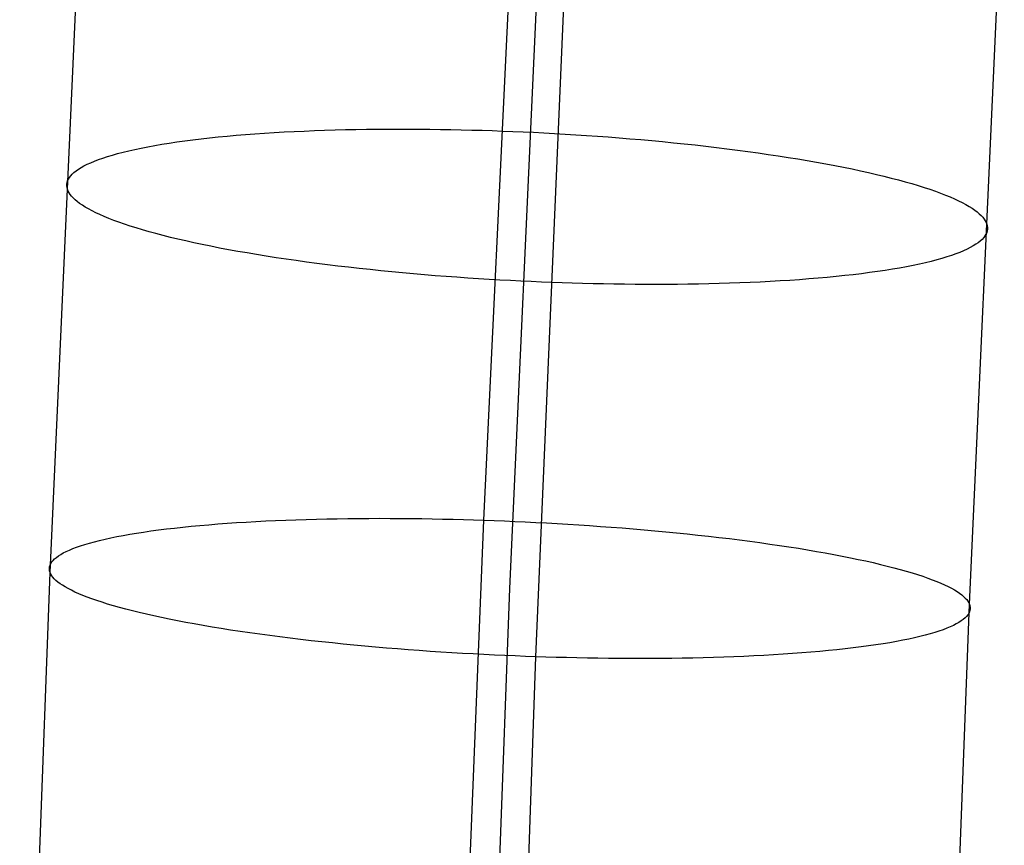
# Model space of a CAD drawing. Extents: x -37 to 483, y -973 to -253.
# Tile 127 of 197: x 11 to 38, y -452 to -429. Entities that reach past the tile are written whole.
import ezdxf

# ---------------------------------------------------------------- set-up
doc = ezdxf.new("R2010")
doc.units = 0
doc.layers.add('PREDEFINITO', color=7, linetype='CONTINUOUS')

msp = doc.modelspace()

# ---------------------------------------------------------------- linework, layer by layer
at = {"layer": 'PREDEFINITO'}
for p, q in [((23.875, -442.829, 67.664), (24.92, -421.007, 71.708)), ((11.712, -444.3, 79.836), (12.683, -422.807, 83.777)), ((24.603, -444.744, 79.096), (25.577, -423.34, 83.068)), ((37.494, -445.188, 78.356), (38.47, -423.873, 82.359)), ((25.331, -446.659, 90.528), (26.233, -425.673, 94.428)), ((16.183, -432.111, 72.893), (16.428, -432.086, 72.69)), ((16.428, -432.086, 72.69), (16.678, -432.062, 72.493)), ((16.678, -432.062, 72.493), (16.933, -432.039, 72.302)), ((16.933, -432.039, 72.302), (17.192, -432.018, 72.118)), ((17.192, -432.018, 72.118), (17.457, -431.998, 71.939)), ((17.457, -431.998, 71.939), (17.726, -431.979, 71.767)), ((17.726, -431.979, 71.767), (17.998, -431.962, 71.602)), ((17.998, -431.962, 71.602), (18.275, -431.946, 71.443)), ((18.275, -431.946, 71.443), (18.555, -431.932, 71.291)), ((18.555, -431.932, 71.291), (18.838, -431.919, 71.146)), ((18.838, -431.919, 71.146), (19.123, -431.907, 71.008)), ((19.123, -431.907, 71.008), (19.411, -431.897, 70.877)), ((19.411, -431.897, 70.877), (19.702, -431.888, 70.752)), ((19.702, -431.888, 70.752), (19.994, -431.88, 70.635)), ((19.994, -431.88, 70.635), (20.287, -431.874, 70.525)), ((20.287, -431.874, 70.525), (20.582, -431.87, 70.421)), ((20.582, -431.87, 70.421), (20.878, -431.866, 70.325)), ((20.878, -431.866, 70.325), (21.174, -431.864, 70.235)), ((21.174, -431.864, 70.235), (21.471, -431.863, 70.153)), ((21.471, -431.863, 70.153), (21.767, -431.864, 70.077)), ((21.767, -431.864, 70.077), (22.064, -431.865, 70.008)), ((22.064, -431.865, 70.008), (22.36, -431.868, 69.945)), ((22.36, -431.868, 69.945), (22.655, -431.872, 69.889)), ((22.655, -431.872, 69.889), (22.949, -431.877, 69.84)), ((22.949, -431.877, 69.84), (23.242, -431.883, 69.797)), ((23.242, -431.883, 69.797), (23.534, -431.891, 69.76)), ((23.534, -431.891, 69.76), (23.824, -431.899, 69.729)), ((23.824, -431.899, 69.729), (24.112, -431.908, 69.705)), ((24.112, -431.908, 69.705), (24.398, -431.919, 69.686)), ((24.398, -431.919, 69.686), (24.684, -431.93, 69.673)), ((24.684, -431.93, 69.673), (24.973, -431.942, 69.665)), ((24.973, -431.942, 69.665), (25.265, -431.956, 69.663)), ((25.265, -431.956, 69.663), (25.559, -431.971, 69.667)), ((25.559, -431.971, 69.667), (25.855, -431.987, 69.677)), ((25.855, -431.987, 69.677), (26.154, -432.004, 69.693)), ((26.154, -432.004, 69.693), (26.454, -432.023, 69.716)), ((26.454, -432.023, 69.716), (26.755, -432.043, 69.744)), ((26.755, -432.043, 69.744), (27.058, -432.064, 69.78)), ((27.058, -432.064, 69.78), (27.362, -432.086, 69.822)), ((27.362, -432.086, 69.822), (27.666, -432.11, 69.871)), ((14.269, -432.396, 74.949), (14.454, -432.36, 74.703)), ((14.454, -432.36, 74.703), (14.646, -432.325, 74.46)), ((14.646, -432.325, 74.46), (14.846, -432.291, 74.222)), ((14.846, -432.291, 74.222), (15.052, -432.258, 73.989)), ((15.052, -432.258, 73.989), (15.266, -432.226, 73.759)), ((15.266, -432.226, 73.759), (15.486, -432.195, 73.535)), ((15.486, -432.195, 73.535), (15.712, -432.166, 73.316)), ((15.712, -432.166, 73.316), (15.945, -432.138, 73.102)), ((15.945, -432.138, 73.102), (16.183, -432.111, 72.893)), ((27.666, -432.11, 69.871), (27.972, -432.135, 69.927)), ((27.972, -432.135, 69.927), (28.277, -432.161, 69.989)), ((28.277, -432.161, 69.989), (28.582, -432.189, 70.059)), ((28.582, -432.189, 70.059), (28.887, -432.217, 70.136)), ((28.887, -432.217, 70.136), (29.191, -432.247, 70.22)), ((29.191, -432.247, 70.22), (29.495, -432.279, 70.311)), ((29.495, -432.279, 70.311), (29.797, -432.311, 70.409)), ((29.797, -432.311, 70.409), (30.097, -432.345, 70.514)), ((30.097, -432.345, 70.514), (30.396, -432.38, 70.627)), ((13.192, -432.676, 76.755), (13.322, -432.633, 76.49)), ((13.322, -432.633, 76.49), (13.46, -432.592, 76.227)), ((13.46, -432.592, 76.227), (13.606, -432.551, 75.966)), ((13.606, -432.551, 75.966), (13.76, -432.511, 75.707)), ((13.76, -432.511, 75.707), (13.922, -432.471, 75.451)), ((13.922, -432.471, 75.451), (14.092, -432.433, 75.198)), ((14.092, -432.433, 75.198), (14.269, -432.396, 74.949)), ((30.396, -432.38, 70.627), (30.692, -432.416, 70.746)), ((30.692, -432.416, 70.746), (30.986, -432.454, 70.873)), ((30.986, -432.454, 70.873), (31.277, -432.492, 71.007)), ((31.277, -432.492, 71.007), (31.564, -432.532, 71.148)), ((31.564, -432.532, 71.148), (31.849, -432.573, 71.295)), ((31.849, -432.573, 71.295), (32.129, -432.614, 71.45)), ((32.129, -432.614, 71.45), (32.406, -432.657, 71.611)), ((12.58, -432.942, 78.371), (12.662, -432.897, 78.1)), ((12.662, -432.897, 78.1), (12.752, -432.851, 77.83)), ((12.752, -432.851, 77.83), (12.85, -432.807, 77.56)), ((12.85, -432.807, 77.56), (12.956, -432.762, 77.29)), ((12.956, -432.762, 77.29), (13.07, -432.719, 77.022)), ((13.07, -432.719, 77.022), (13.192, -432.676, 76.755)), ((32.406, -432.657, 71.611), (32.677, -432.701, 71.779)), ((32.677, -432.701, 71.779), (32.945, -432.746, 71.953)), ((32.945, -432.746, 71.953), (33.207, -432.792, 72.133)), ((33.207, -432.792, 72.133), (33.464, -432.838, 72.32)), ((33.464, -432.838, 72.32), (33.715, -432.886, 72.512)), ((33.715, -432.886, 72.512), (33.961, -432.934, 72.71)), ((12.253, -433.223, 79.986), (12.289, -433.176, 79.719)), ((12.289, -433.176, 79.719), (12.332, -433.129, 79.451)), ((12.332, -433.129, 79.451), (12.382, -433.082, 79.182)), ((12.382, -433.082, 79.182), (12.441, -433.035, 78.912)), ((12.441, -433.035, 78.912), (12.507, -432.989, 78.642)), ((12.507, -432.989, 78.642), (12.58, -432.942, 78.371)), ((33.961, -432.934, 72.71), (34.201, -432.983, 72.914)), ((34.201, -432.983, 72.914), (34.434, -433.032, 73.123)), ((34.434, -433.032, 73.123), (34.661, -433.083, 73.337)), ((34.661, -433.083, 73.337), (34.882, -433.134, 73.557)), ((34.882, -433.134, 73.557), (35.095, -433.185, 73.78)), ((35.095, -433.185, 73.78), (35.301, -433.237, 74.008)), ((12.181, -433.46, 81.296), (12.182, -433.413, 81.038)), ((12.187, -433.507, 81.552), (12.181, -433.46, 81.296)), ((12.182, -433.413, 81.038), (12.189, -433.365, 80.778)), ((12.189, -433.365, 80.778), (12.204, -433.318, 80.516)), ((12.204, -433.318, 80.516), (12.225, -433.27, 80.252)), ((12.225, -433.27, 80.252), (12.253, -433.223, 79.986)), ((35.301, -433.237, 74.008), (35.5, -433.289, 74.24)), ((35.5, -433.289, 74.24), (35.692, -433.341, 74.477)), ((35.692, -433.341, 74.477), (35.877, -433.394, 74.716)), ((35.877, -433.394, 74.716), (36.053, -433.447, 74.959)), ((36.053, -433.447, 74.959), (36.222, -433.501, 75.205)), ((12.199, -433.554, 81.805), (12.187, -433.507, 81.552)), ((12.218, -433.601, 82.058), (12.199, -433.554, 81.805)), ((12.243, -433.649, 82.312), (12.218, -433.601, 82.058)), ((12.275, -433.698, 82.569), (12.243, -433.649, 82.312)), ((12.314, -433.747, 82.826), (12.275, -433.698, 82.569)), ((12.359, -433.797, 83.085), (12.314, -433.747, 82.826)), ((36.222, -433.501, 75.205), (36.384, -433.554, 75.454)), ((36.384, -433.554, 75.454), (36.537, -433.607, 75.705)), ((36.537, -433.607, 75.705), (36.683, -433.661, 75.959)), ((36.683, -433.661, 75.959), (36.821, -433.714, 76.215)), ((36.821, -433.714, 76.215), (36.95, -433.768, 76.472)), ((12.412, -433.847, 83.345), (12.359, -433.797, 83.085)), ((12.473, -433.897, 83.605), (12.412, -433.847, 83.345)), ((12.54, -433.949, 83.867), (12.473, -433.897, 83.605)), ((12.616, -434, 84.128), (12.54, -433.949, 83.867)), ((12.698, -434.052, 84.39), (12.616, -434, 84.128)), ((36.95, -433.768, 76.472), (37.072, -433.821, 76.73)), ((37.072, -433.821, 76.73), (37.186, -433.874, 76.99)), ((37.186, -433.874, 76.99), (37.292, -433.927, 77.251)), ((37.292, -433.927, 77.251), (37.391, -433.98, 77.512)), ((37.391, -433.98, 77.512), (37.481, -434.032, 77.774)), ((37.481, -434.032, 77.774), (37.564, -434.084, 78.035)), ((12.789, -434.105, 84.652), (12.698, -434.052, 84.39)), ((12.887, -434.157, 84.913), (12.789, -434.105, 84.652)), ((12.993, -434.21, 85.174), (12.887, -434.157, 84.913)), ((13.107, -434.263, 85.433), (12.993, -434.21, 85.174)), ((13.229, -434.317, 85.692), (13.107, -434.263, 85.433)), ((37.564, -434.084, 78.035), (37.639, -434.136, 78.297)), ((37.639, -434.136, 78.297), (37.707, -434.187, 78.558)), ((37.707, -434.187, 78.558), (37.767, -434.238, 78.819)), ((37.767, -434.238, 78.819), (37.82, -434.288, 79.079)), ((37.82, -434.288, 79.079), (37.866, -434.338, 79.338)), ((13.359, -434.37, 85.949), (13.229, -434.317, 85.692)), ((13.497, -434.424, 86.205), (13.359, -434.37, 85.949)), ((13.642, -434.477, 86.458), (13.497, -434.424, 86.205)), ((13.796, -434.531, 86.71), (13.642, -434.477, 86.458)), ((13.957, -434.584, 86.958), (13.796, -434.531, 86.71)), ((14.126, -434.637, 87.205), (13.957, -434.584, 86.958)), ((37.866, -434.338, 79.338), (37.905, -434.387, 79.595)), ((37.905, -434.387, 79.595), (37.937, -434.435, 79.851)), ((37.937, -434.435, 79.851), (37.962, -434.483, 80.106)), ((37.962, -434.483, 80.106), (37.98, -434.531, 80.359)), ((37.98, -434.531, 80.359), (37.992, -434.578, 80.612)), ((37.992, -434.578, 80.612), (37.998, -434.625, 80.867)), ((14.303, -434.69, 87.448), (14.126, -434.637, 87.205)), ((14.487, -434.743, 87.687), (14.303, -434.69, 87.448)), ((14.679, -434.796, 87.923), (14.487, -434.743, 87.687)), ((14.878, -434.848, 88.155), (14.679, -434.796, 87.923)), ((15.085, -434.9, 88.384), (14.878, -434.848, 88.155)), ((37.927, -434.862, 82.177), (37.891, -434.909, 82.444)), ((37.955, -434.814, 81.912), (37.927, -434.862, 82.177)), ((37.976, -434.767, 81.648), (37.955, -434.814, 81.912)), ((37.99, -434.719, 81.385), (37.976, -434.767, 81.648)), ((37.998, -434.672, 81.125), (37.99, -434.719, 81.385)), ((37.998, -434.625, 80.867), (37.998, -434.672, 81.125)), ((15.298, -434.951, 88.607), (15.085, -434.9, 88.384)), ((15.518, -435.002, 88.826), (15.298, -434.951, 88.607)), ((15.745, -435.052, 89.04), (15.518, -435.002, 88.826)), ((15.979, -435.102, 89.25), (15.745, -435.052, 89.04)), ((16.218, -435.151, 89.453), (15.979, -435.102, 89.25)), ((37.673, -435.096, 83.522), (37.599, -435.142, 83.793)), ((37.739, -435.05, 83.252), (37.673, -435.096, 83.522)), ((37.797, -435.003, 82.982), (37.739, -435.05, 83.252)), ((37.848, -434.956, 82.713), (37.797, -435.003, 82.982)), ((37.891, -434.909, 82.444), (37.848, -434.956, 82.713)), ((16.464, -435.199, 89.652), (16.218, -435.151, 89.453)), ((16.716, -435.246, 89.844), (16.464, -435.199, 89.652)), ((16.973, -435.293, 90.031), (16.716, -435.246, 89.844)), ((17.235, -435.339, 90.211), (16.973, -435.293, 90.031)), ((17.502, -435.383, 90.385), (17.235, -435.339, 90.211)), ((17.774, -435.427, 90.553), (17.502, -435.383, 90.385)), ((36.988, -435.409, 85.408), (36.858, -435.451, 85.674)), ((37.11, -435.366, 85.142), (36.988, -435.409, 85.408)), ((37.224, -435.322, 84.873), (37.11, -435.366, 85.142)), ((37.33, -435.278, 84.604), (37.224, -435.322, 84.873)), ((37.428, -435.233, 84.334), (37.33, -435.278, 84.604)), ((37.517, -435.188, 84.064), (37.428, -435.233, 84.334)), ((37.599, -435.142, 83.793), (37.517, -435.188, 84.064)), ((18.05, -435.47, 90.714), (17.774, -435.427, 90.553)), ((18.331, -435.512, 90.868), (18.05, -435.47, 90.714)), ((18.615, -435.553, 91.016), (18.331, -435.512, 90.868)), ((18.903, -435.592, 91.157), (18.615, -435.553, 91.016)), ((19.194, -435.631, 91.291), (18.903, -435.592, 91.157)), ((19.488, -435.668, 91.417), (19.194, -435.631, 91.291)), ((19.784, -435.705, 91.537), (19.488, -435.668, 91.417)), ((35.911, -435.689, 87.215), (35.726, -435.725, 87.461)), ((36.088, -435.651, 86.965), (35.911, -435.689, 87.215)), ((36.258, -435.613, 86.712), (36.088, -435.651, 86.965)), ((36.42, -435.574, 86.457), (36.258, -435.613, 86.712)), ((36.574, -435.534, 86.198), (36.42, -435.574, 86.457)), ((36.72, -435.493, 85.937), (36.574, -435.534, 86.198)), ((36.858, -435.451, 85.674), (36.72, -435.493, 85.937)), ((20.082, -435.74, 91.649), (19.784, -435.705, 91.537)), ((20.383, -435.773, 91.755), (20.082, -435.74, 91.649)), ((20.685, -435.806, 91.853), (20.383, -435.773, 91.755)), ((20.988, -435.837, 91.944), (20.685, -435.806, 91.853)), ((21.292, -435.867, 92.028), (20.988, -435.837, 91.944)), ((21.597, -435.896, 92.105), (21.292, -435.867, 92.028)), ((21.903, -435.924, 92.174), (21.597, -435.896, 92.105)), ((22.208, -435.95, 92.237), (21.903, -435.924, 92.174)), ((22.513, -435.975, 92.293), (22.208, -435.95, 92.237)), ((34.235, -435.947, 89.062), (33.996, -435.973, 89.27)), ((34.467, -435.919, 88.848), (34.235, -435.947, 89.062)), ((34.694, -435.889, 88.629), (34.467, -435.919, 88.848)), ((34.914, -435.859, 88.404), (34.694, -435.889, 88.629)), ((35.127, -435.827, 88.175), (34.914, -435.859, 88.404)), ((35.334, -435.794, 87.941), (35.127, -435.827, 88.175)), ((35.533, -435.76, 87.703), (35.334, -435.794, 87.941)), ((35.726, -435.725, 87.461), (35.533, -435.76, 87.703)), ((22.818, -435.998, 92.342), (22.513, -435.975, 92.293)), ((23.122, -436.021, 92.384), (22.818, -435.998, 92.342)), ((23.424, -436.042, 92.419), (23.122, -436.021, 92.384)), ((23.726, -436.062, 92.448), (23.424, -436.042, 92.419)), ((24.026, -436.08, 92.471), (23.726, -436.062, 92.448)), ((24.324, -436.098, 92.487), (24.026, -436.08, 92.471)), ((24.621, -436.114, 92.497), (24.324, -436.098, 92.487)), ((24.915, -436.129, 92.501), (24.621, -436.114, 92.497)), ((25.206, -436.142, 92.499), (24.915, -436.129, 92.501)), ((25.495, -436.155, 92.491), (25.206, -436.142, 92.499)), ((25.782, -436.166, 92.478), (25.495, -436.155, 92.491)), ((26.068, -436.176, 92.459), (25.782, -436.166, 92.478)), ((26.356, -436.186, 92.434), (26.068, -436.176, 92.459)), ((26.646, -436.194, 92.404), (26.356, -436.186, 92.434)), ((26.937, -436.201, 92.367), (26.646, -436.194, 92.404)), ((27.23, -436.208, 92.324), (26.937, -436.201, 92.367)), ((27.524, -436.213, 92.274), (27.23, -436.208, 92.324)), ((27.82, -436.217, 92.218), (27.524, -436.213, 92.274)), ((28.116, -436.219, 92.156), (27.82, -436.217, 92.218)), ((28.412, -436.221, 92.087), (28.116, -436.219, 92.156)), ((28.709, -436.221, 92.011), (28.412, -436.221, 92.087)), ((29.006, -436.221, 91.928), (28.709, -436.221, 92.011)), ((29.302, -436.218, 91.839), (29.006, -436.221, 91.928)), ((29.598, -436.215, 91.743), (29.302, -436.218, 91.839)), ((29.892, -436.21, 91.639), (29.598, -436.215, 91.743)), ((30.186, -436.204, 91.529), (29.892, -436.21, 91.639)), ((30.478, -436.197, 91.412), (30.186, -436.204, 91.529)), ((30.768, -436.188, 91.287), (30.478, -436.197, 91.412)), ((31.056, -436.178, 91.156), (30.768, -436.188, 91.287)), ((31.342, -436.166, 91.018), (31.056, -436.178, 91.156)), ((31.625, -436.153, 90.873), (31.342, -436.166, 91.018)), ((31.905, -436.139, 90.721), (31.625, -436.153, 90.873)), ((32.181, -436.123, 90.562), (31.905, -436.139, 90.721)), ((32.454, -436.106, 90.396), (32.181, -436.123, 90.562)), ((32.723, -436.087, 90.224), (32.454, -436.106, 90.396)), ((32.987, -436.067, 90.046), (32.723, -436.087, 90.224)), ((33.247, -436.046, 89.861), (32.987, -436.067, 90.046)), ((33.502, -436.023, 89.67), (33.247, -436.046, 89.861)), ((33.752, -435.999, 89.473), (33.502, -436.023, 89.67)), ((33.996, -435.973, 89.27), (33.752, -435.999, 89.473)), ((17.208, -442.882, 69.76), (17.481, -442.866, 69.593)), ((17.481, -442.866, 69.593), (17.757, -442.852, 69.434)), ((17.757, -442.852, 69.434), (18.036, -442.839, 69.281)), ((18.036, -442.839, 69.281), (18.319, -442.828, 69.135)), ((18.319, -442.828, 69.135), (18.604, -442.817, 68.996)), ((18.604, -442.817, 68.996), (18.892, -442.808, 68.864)), ((18.892, -442.808, 68.864), (19.181, -442.8, 68.739)), ((19.181, -442.8, 68.739), (19.473, -442.794, 68.621)), ((19.473, -442.794, 68.621), (19.766, -442.788, 68.51)), ((19.766, -442.788, 68.51), (20.061, -442.784, 68.406)), ((20.061, -442.784, 68.406), (20.356, -442.781, 68.309)), ((20.356, -442.781, 68.309), (20.653, -442.779, 68.219)), ((20.653, -442.779, 68.219), (20.949, -442.778, 68.136)), ((20.949, -442.778, 68.136), (21.246, -442.779, 68.059)), ((21.246, -442.779, 68.059), (21.542, -442.78, 67.99)), ((21.542, -442.78, 67.99), (21.838, -442.783, 67.927)), ((21.838, -442.783, 67.927), (22.133, -442.787, 67.87)), ((22.133, -442.787, 67.87), (22.427, -442.791, 67.82)), ((22.427, -442.791, 67.82), (22.72, -442.797, 67.777)), ((22.72, -442.797, 67.777), (23.012, -442.804, 67.74)), ((22.941, -466.14, 64.017), (23.875, -442.829, 67.664)), ((23.012, -442.804, 67.74), (23.301, -442.811, 67.709)), ((23.301, -442.811, 67.709), (23.589, -442.82, 67.683)), ((23.589, -442.82, 67.683), (23.875, -442.829, 67.664)), ((23.875, -442.829, 67.664), (24.162, -442.84, 67.651)), ((24.162, -442.84, 67.651), (24.451, -442.851, 67.643)), ((24.451, -442.851, 67.643), (24.742, -442.863, 67.64)), ((24.742, -442.863, 67.64), (25.037, -442.877, 67.644)), ((14.335, -443.162, 72.226), (14.541, -443.132, 71.991)), ((14.541, -443.132, 71.991), (14.754, -443.104, 71.761)), ((14.754, -443.104, 71.761), (14.973, -443.076, 71.536)), ((14.973, -443.076, 71.536), (15.199, -443.05, 71.315)), ((15.199, -443.05, 71.315), (15.431, -443.025, 71.101)), ((15.431, -443.025, 71.101), (15.669, -443, 70.891)), ((15.669, -443, 70.891), (15.913, -442.978, 70.687)), ((15.913, -442.978, 70.687), (16.162, -442.956, 70.489)), ((16.162, -442.956, 70.489), (16.417, -442.936, 70.297)), ((16.417, -442.936, 70.297), (16.676, -442.916, 70.112)), ((16.676, -442.916, 70.112), (16.94, -442.898, 69.933)), ((16.94, -442.898, 69.933), (17.208, -442.882, 69.76)), ((25.037, -442.877, 67.644), (25.333, -442.891, 67.654)), ((25.333, -442.891, 67.654), (25.631, -442.907, 67.67)), ((25.631, -442.907, 67.67), (25.931, -442.924, 67.692)), ((25.931, -442.924, 67.692), (26.233, -442.942, 67.72)), ((26.233, -442.942, 67.72), (26.536, -442.961, 67.756)), ((26.536, -442.961, 67.756), (26.84, -442.981, 67.798)), ((26.84, -442.981, 67.798), (27.145, -443.003, 67.846)), ((27.145, -443.003, 67.846), (27.45, -443.025, 67.902)), ((27.45, -443.025, 67.902), (27.756, -443.049, 67.965)), ((27.756, -443.049, 67.965), (28.062, -443.074, 68.034)), ((28.062, -443.074, 68.034), (28.367, -443.1, 68.111)), ((28.367, -443.1, 68.111), (28.671, -443.127, 68.195)), ((28.671, -443.127, 68.195), (28.975, -443.155, 68.286)), ((12.956, -443.433, 74.238), (13.101, -443.396, 73.976)), ((13.101, -443.396, 73.976), (13.254, -443.36, 73.717)), ((13.254, -443.36, 73.717), (13.415, -443.325, 73.46)), ((13.415, -443.325, 73.46), (13.584, -443.29, 73.206)), ((13.584, -443.29, 73.206), (13.761, -443.257, 72.955)), ((13.761, -443.257, 72.955), (13.945, -443.224, 72.708)), ((13.945, -443.224, 72.708), (14.137, -443.192, 72.465)), ((14.137, -443.192, 72.465), (14.335, -443.162, 72.226)), ((28.975, -443.155, 68.286), (29.278, -443.185, 68.384)), ((29.278, -443.185, 68.384), (29.578, -443.215, 68.489)), ((29.578, -443.215, 68.489), (29.877, -443.247, 68.602)), ((29.877, -443.247, 68.602), (30.174, -443.28, 68.721)), ((30.174, -443.28, 68.721), (30.468, -443.314, 68.848)), ((30.468, -443.314, 68.848), (30.76, -443.348, 68.982)), ((30.76, -443.348, 68.982), (31.048, -443.384, 69.123)), ((31.048, -443.384, 69.123), (31.333, -443.421, 69.271)), ((31.333, -443.421, 69.271), (31.614, -443.459, 69.425)), ((12.164, -443.708, 76.118), (12.253, -443.667, 75.847)), ((12.253, -443.667, 75.847), (12.35, -443.626, 75.576)), ((12.35, -443.626, 75.576), (12.455, -443.586, 75.306)), ((12.455, -443.586, 75.306), (12.568, -443.547, 75.037)), ((12.568, -443.547, 75.037), (12.689, -443.508, 74.769)), ((12.689, -443.508, 74.769), (12.818, -443.47, 74.503)), ((12.818, -443.47, 74.503), (12.956, -443.433, 74.238)), ((31.614, -443.459, 69.425), (31.891, -443.498, 69.587)), ((31.891, -443.498, 69.587), (32.163, -443.537, 69.755)), ((32.163, -443.537, 69.755), (32.431, -443.578, 69.929)), ((32.431, -443.578, 69.929), (32.694, -443.619, 70.11)), ((32.694, -443.619, 70.11), (32.951, -443.661, 70.297)), ((32.951, -443.661, 70.297), (33.204, -443.704, 70.489)), ((11.76, -444.002, 78.011), (11.795, -443.959, 77.743)), ((11.795, -443.959, 77.743), (11.837, -443.916, 77.474)), ((11.837, -443.916, 77.474), (11.887, -443.874, 77.204)), ((11.887, -443.874, 77.204), (11.945, -443.832, 76.933)), ((11.945, -443.832, 76.933), (12.01, -443.79, 76.662)), ((12.01, -443.79, 76.662), (12.083, -443.749, 76.39)), ((12.083, -443.749, 76.39), (12.164, -443.708, 76.118)), ((33.204, -443.704, 70.489), (33.45, -443.748, 70.688)), ((33.45, -443.748, 70.688), (33.69, -443.792, 70.892)), ((33.69, -443.792, 70.892), (33.925, -443.836, 71.102)), ((33.925, -443.836, 71.102), (34.152, -443.882, 71.316)), ((34.152, -443.882, 71.316), (34.373, -443.928, 71.536)), ((34.373, -443.928, 71.536), (34.587, -443.974, 71.76)), ((34.587, -443.974, 71.76), (34.794, -444.021, 71.989)), ((11.693, -444.172, 79.067), (11.699, -444.13, 78.806)), ((11.693, -444.215, 79.326), (11.693, -444.172, 79.067)), ((11.699, -444.258, 79.582), (11.693, -444.215, 79.326)), ((11.699, -444.13, 78.806), (11.712, -444.087, 78.543)), ((11.712, -444.087, 78.543), (11.733, -444.044, 78.278)), ((11.733, -444.044, 78.278), (11.76, -444.002, 78.011)), ((34.794, -444.021, 71.989), (34.994, -444.068, 72.221)), ((34.994, -444.068, 72.221), (35.187, -444.115, 72.458)), ((35.187, -444.115, 72.458), (35.372, -444.163, 72.698)), ((35.372, -444.163, 72.698), (35.55, -444.211, 72.942)), ((35.55, -444.211, 72.942), (35.719, -444.259, 73.188)), ((10.859, -467.326, 76.283), (11.712, -444.3, 79.836)), ((11.712, -444.3, 79.836), (11.699, -444.258, 79.582)), ((11.732, -444.343, 80.09), (11.712, -444.3, 79.836)), ((11.758, -444.386, 80.345), (11.732, -444.343, 80.09)), ((11.79, -444.43, 80.602), (11.758, -444.386, 80.345)), ((11.83, -444.474, 80.86), (11.79, -444.43, 80.602)), ((11.877, -444.519, 81.12), (11.83, -444.474, 80.86)), ((11.93, -444.564, 81.38), (11.877, -444.519, 81.12)), ((35.719, -444.259, 73.188), (35.882, -444.307, 73.438)), ((35.882, -444.307, 73.438), (36.036, -444.355, 73.69)), ((36.036, -444.355, 73.69), (36.182, -444.404, 73.944)), ((36.182, -444.404, 73.944), (36.321, -444.452, 74.2)), ((36.321, -444.452, 74.2), (36.451, -444.5, 74.458)), ((36.451, -444.5, 74.458), (36.574, -444.548, 74.717)), ((11.991, -444.61, 81.642), (11.93, -444.564, 81.38)), ((12.06, -444.656, 81.904), (11.991, -444.61, 81.642)), ((12.136, -444.702, 82.166), (12.06, -444.656, 81.904)), ((12.22, -444.749, 82.429), (12.136, -444.702, 82.166)), ((12.311, -444.796, 82.691), (12.22, -444.749, 82.429)), ((12.41, -444.844, 82.953), (12.311, -444.796, 82.691)), ((23.744, -467.694, 75.499), (24.603, -444.744, 79.096)), ((36.574, -444.548, 74.717), (36.689, -444.596, 74.978)), ((36.689, -444.596, 74.978), (36.796, -444.644, 75.239)), ((36.796, -444.644, 75.239), (36.895, -444.691, 75.501)), ((36.895, -444.691, 75.501), (36.986, -444.739, 75.764)), ((36.986, -444.739, 75.764), (37.07, -444.786, 76.026)), ((37.07, -444.786, 76.026), (37.146, -444.832, 76.289)), ((12.517, -444.892, 83.214), (12.41, -444.844, 82.953)), ((12.632, -444.94, 83.475), (12.517, -444.892, 83.214)), ((12.755, -444.988, 83.734), (12.632, -444.94, 83.475)), ((12.885, -445.036, 83.992), (12.755, -444.988, 83.734)), ((13.024, -445.084, 84.248), (12.885, -445.036, 83.992)), ((37.146, -444.832, 76.289), (37.215, -444.878, 76.551)), ((37.215, -444.878, 76.551), (37.276, -444.924, 76.812)), ((37.276, -444.924, 76.812), (37.33, -444.969, 77.073)), ((37.33, -444.969, 77.073), (37.376, -445.014, 77.332)), ((37.376, -445.014, 77.332), (37.416, -445.058, 77.591)), ((37.416, -445.058, 77.591), (37.449, -445.102, 77.847)), ((13.17, -445.133, 84.503), (13.024, -445.084, 84.248)), ((13.325, -445.181, 84.755), (13.17, -445.133, 84.503)), ((13.487, -445.229, 85.004), (13.325, -445.181, 84.755)), ((13.657, -445.277, 85.251), (13.487, -445.229, 85.004)), ((13.834, -445.325, 85.494), (13.657, -445.277, 85.251)), ((14.019, -445.373, 85.734), (13.834, -445.325, 85.494)), ((36.629, -468.061, 74.715), (37.494, -445.188, 78.356)), ((37.449, -445.102, 77.847), (37.474, -445.145, 78.103)), ((37.474, -445.145, 78.103), (37.494, -445.188, 78.356)), ((37.494, -445.188, 78.356), (37.507, -445.23, 78.61)), ((37.507, -445.23, 78.61), (37.513, -445.273, 78.867)), ((37.514, -445.316, 79.126), (37.507, -445.358, 79.387)), ((37.513, -445.273, 78.867), (37.514, -445.316, 79.126)), ((14.212, -445.42, 85.971), (14.019, -445.373, 85.734)), ((14.412, -445.467, 86.204), (14.212, -445.42, 85.971)), ((14.619, -445.514, 86.432), (14.412, -445.467, 86.204)), ((14.833, -445.56, 86.657), (14.619, -445.514, 86.432)), ((15.054, -445.606, 86.876), (14.833, -445.56, 86.657)), ((15.282, -445.651, 87.091), (15.054, -445.606, 86.876)), ((37.319, -445.614, 80.988), (37.262, -445.656, 81.259)), ((37.369, -445.571, 80.718), (37.319, -445.614, 80.988)), ((37.411, -445.529, 80.449), (37.369, -445.571, 80.718)), ((37.446, -445.486, 80.181), (37.411, -445.529, 80.449)), ((37.473, -445.444, 79.914), (37.446, -445.486, 80.181)), ((37.494, -445.401, 79.65), (37.473, -445.444, 79.914)), ((37.507, -445.358, 79.387), (37.494, -445.401, 79.65)), ((15.516, -445.696, 87.3), (15.282, -445.651, 87.091)), ((15.756, -445.74, 87.504), (15.516, -445.696, 87.3)), ((16.003, -445.784, 87.703), (15.756, -445.74, 87.504)), ((16.255, -445.827, 87.896), (16.003, -445.784, 87.703)), ((16.512, -445.869, 88.083), (16.255, -445.827, 87.896)), ((16.775, -445.91, 88.263), (16.512, -445.869, 88.083)), ((36.752, -445.902, 82.887), (36.638, -445.941, 83.156)), ((36.857, -445.862, 82.616), (36.752, -445.902, 82.887)), ((36.954, -445.821, 82.345), (36.857, -445.862, 82.616)), ((37.042, -445.78, 82.074), (36.954, -445.821, 82.345)), ((37.123, -445.739, 81.802), (37.042, -445.78, 82.074)), ((37.196, -445.698, 81.531), (37.123, -445.739, 81.802)), ((37.262, -445.656, 81.259), (37.196, -445.698, 81.531)), ((17.043, -445.951, 88.438), (16.775, -445.91, 88.263)), ((17.316, -445.99, 88.606), (17.043, -445.951, 88.438)), ((17.592, -446.029, 88.767), (17.316, -445.99, 88.606)), ((17.873, -446.067, 88.922), (17.592, -446.029, 88.767)), ((18.158, -446.104, 89.07), (17.873, -446.067, 88.922)), ((18.446, -446.139, 89.21), (18.158, -446.104, 89.07)), ((18.738, -446.174, 89.344), (18.446, -446.139, 89.21)), ((19.032, -446.208, 89.471), (18.738, -446.174, 89.344)), ((35.791, -446.163, 84.733), (35.622, -446.198, 84.987)), ((35.952, -446.128, 84.476), (35.791, -446.163, 84.733)), ((36.105, -446.092, 84.216), (35.952, -446.128, 84.476)), ((36.251, -446.055, 83.954), (36.105, -446.092, 84.216)), ((36.388, -446.018, 83.69), (36.251, -446.055, 83.954)), ((36.517, -445.98, 83.423), (36.388, -446.018, 83.69)), ((36.638, -445.941, 83.156), (36.517, -445.98, 83.423)), ((19.329, -446.241, 89.591), (19.032, -446.208, 89.471)), ((19.628, -446.273, 89.703), (19.329, -446.241, 89.591)), ((19.929, -446.303, 89.809), (19.628, -446.273, 89.703)), ((20.231, -446.333, 89.907), (19.929, -446.303, 89.809)), ((20.535, -446.361, 89.998), (20.231, -446.333, 89.907)), ((20.839, -446.388, 90.082), (20.535, -446.361, 89.998)), ((21.144, -446.414, 90.158), (20.839, -446.388, 90.082)), ((21.45, -446.439, 90.228), (21.144, -446.414, 90.158)), ((21.756, -446.463, 90.29), (21.45, -446.439, 90.228)), ((34.007, -446.438, 86.877), (33.775, -446.463, 87.092)), ((34.233, -446.412, 86.657), (34.007, -446.438, 86.877)), ((34.452, -446.384, 86.431), (34.233, -446.412, 86.657)), ((34.665, -446.356, 86.201), (34.452, -446.384, 86.431)), ((34.871, -446.326, 85.966), (34.665, -446.356, 86.201)), ((35.07, -446.296, 85.727), (34.871, -446.326, 85.966)), ((35.261, -446.264, 85.484), (35.07, -446.296, 85.727)), ((35.445, -446.231, 85.237), (35.261, -446.264, 85.484)), ((35.622, -446.198, 84.987), (35.445, -446.231, 85.237)), ((22.061, -446.485, 90.346), (21.756, -446.463, 90.29)), ((22.366, -446.507, 90.395), (22.061, -446.485, 90.346)), ((22.67, -446.527, 90.437), (22.366, -446.507, 90.395)), ((22.973, -446.546, 90.472), (22.67, -446.527, 90.437)), ((23.275, -446.564, 90.501), (22.973, -446.546, 90.472)), ((23.575, -446.581, 90.523), (23.275, -446.564, 90.501)), ((23.873, -446.596, 90.539), (23.575, -446.581, 90.523)), ((24.17, -446.611, 90.548), (23.873, -446.596, 90.539)), ((24.464, -446.625, 90.552), (24.17, -446.611, 90.548)), ((24.755, -446.637, 90.55), (24.464, -446.625, 90.552)), ((24.548, -469.248, 86.981), (25.331, -446.659, 90.528)), ((25.044, -446.648, 90.542), (24.755, -446.637, 90.55)), ((25.331, -446.659, 90.528), (25.044, -446.648, 90.542)), ((25.617, -446.668, 90.509), (25.331, -446.659, 90.528)), ((25.905, -446.677, 90.484), (25.617, -446.668, 90.509)), ((26.195, -446.684, 90.453), (25.905, -446.677, 90.484)), ((26.486, -446.691, 90.415), (26.195, -446.684, 90.453)), ((26.779, -446.697, 90.372), (26.486, -446.691, 90.415)), ((27.073, -446.701, 90.322), (26.779, -446.697, 90.372)), ((27.368, -446.705, 90.266), (27.073, -446.701, 90.322)), ((27.664, -446.708, 90.203), (27.368, -446.705, 90.266)), ((27.961, -446.709, 90.133), (27.664, -446.708, 90.203)), ((28.257, -446.71, 90.057), (27.961, -446.709, 90.133)), ((28.554, -446.709, 89.973), (28.257, -446.71, 90.057)), ((28.85, -446.707, 89.883), (28.554, -446.709, 89.973)), ((29.145, -446.704, 89.786), (28.85, -446.707, 89.883)), ((29.44, -446.7, 89.682), (29.145, -446.704, 89.786)), ((29.733, -446.694, 89.571), (29.44, -446.7, 89.682)), ((30.025, -446.688, 89.453), (29.733, -446.694, 89.571)), ((30.315, -446.68, 89.328), (30.025, -446.688, 89.453)), ((30.602, -446.671, 89.196), (30.315, -446.68, 89.328)), ((30.888, -446.66, 89.057), (30.602, -446.671, 89.196)), ((31.17, -446.649, 88.911), (30.888, -446.66, 89.057)), ((31.45, -446.636, 88.758), (31.17, -446.649, 88.911)), ((31.726, -446.622, 88.599), (31.45, -446.636, 88.758)), ((31.998, -446.606, 88.433), (31.726, -446.622, 88.599)), ((32.266, -446.59, 88.26), (31.998, -446.606, 88.433)), ((32.53, -446.572, 88.081), (32.266, -446.59, 88.26)), ((32.789, -446.552, 87.895), (32.53, -446.572, 88.081)), ((33.044, -446.532, 87.703), (32.789, -446.552, 87.895)), ((33.293, -446.51, 87.505), (33.044, -446.532, 87.703)), ((33.537, -446.487, 87.301), (33.293, -446.51, 87.505)), ((33.775, -446.463, 87.092), (33.537, -446.487, 87.301))]:
    msp.add_line(p, q, dxfattribs=at)

doc.saveas('drawing.dxf')
